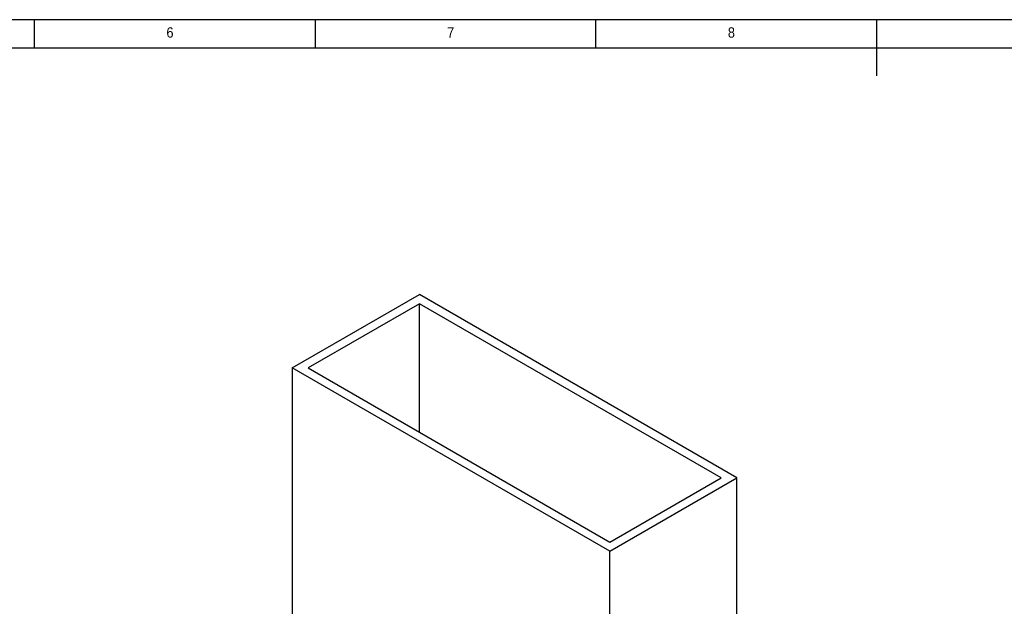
# Model space of a CAD drawing. Extents: x 5 to 844, y 5 to 589.
# Tile 21 of 25: x 268 to 443, y 485 to 589. Entities that reach past the tile are written whole.
import ezdxf

# ---------------------------------------------------------------- set-up
doc = ezdxf.new("R2010")
doc.units = 0
doc.linetypes.add('SLD-DURCHGEHEND', pattern=[0])
doc.layers.get('0').update_dxf_attribs({"linetype": 'CONTINUOUS'})
doc.styles.add('SLDTEXTSTYLE2', font='GOTHIC.TTF', dxfattribs={"width": 0.913})

msp = doc.modelspace()

# ---------------------------------------------------------------- linework, layer by layer
at = {"color": 7, "linetype": 'SLD-DURCHGEHEND'}
for p, q in [((836, 589), (5.175, 589)), ((270.5, 584), (270.5, 589)), ((320.5, 589), (320.5, 584)), ((370.5, 584), (370.5, 589)), ((420.5, 589), (420.5, 579)), ((831.001, 583.92), (10, 583.92)), ((316.427, 526.975), (339.054, 540.038)), ((395.623, 507.382), (339.054, 540.038)), ((339.054, 538.405), (319.255, 526.975)), ((392.794, 507.382), (339.054, 538.405)), ((339.054, 515.546), (339.054, 538.405)), ((316.427, 526.975), (316.427, 465.788)), ((372.995, 494.319), (316.427, 526.975)), ((319.255, 526.975), (372.995, 495.952)), ((372.995, 494.319), (395.623, 507.382)), ((372.995, 495.952), (392.794, 507.382)), ((395.623, 393.066), (395.623, 507.382)), ((372.995, 380.003), (372.995, 494.319))]:
    msp.add_line(p, q, dxfattribs=at)

# ---------------------------------------------------------------- texts
at = {"color": 7, "linetype": 'CONTINUOUS', "char_height": 1.852, "attachment_point": 1, "style": 'SLDTEXTSTYLE2'}
for s, insert in [('6', (294.01, 587.646)), ('7', (344.01, 587.646)), ('8', (394.01, 587.646))]:
    msp.add_mtext(s, dxfattribs=dict(at, insert=insert))

doc.saveas('drawing.dxf')
